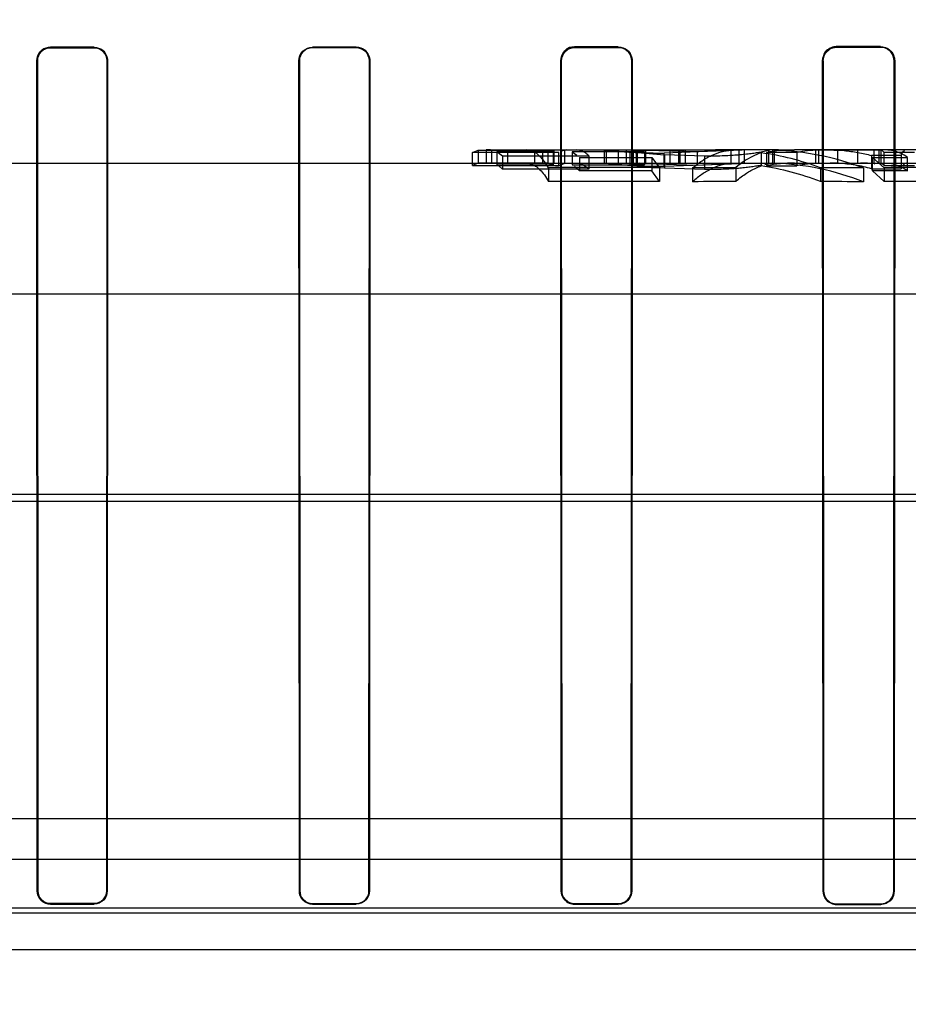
# Model space of a CAD drawing. Header units: millimetres. Extents: x 0 to 297, y 0 to 210.
# Tile 224 of 256: x 58.541 to 58.683, y 159.988 to 160.145. Entities that reach past the tile are written whole.
import ezdxf

# ---------------------------------------------------------------- set-up
doc = ezdxf.new("R2010")
doc.units = ezdxf.units.MM
doc.header["$LTSCALE"] = 16.335
doc.layers.get('0').update_dxf_attribs({"linetype": 'CONTINUOUS'})
for name, color, linetype in [('AXES_REF', 7, 'CONTINUOUS'), ('INTFCLR_1', 7, 'CONTINUOUS'), ('INTFCLR_144815', 7, 'CONTINUOUS'), ('INTFCLR_72935', 7, 'CONTINUOUS')]:
    doc.layers.add(name, color=color, linetype=linetype)

msp = doc.modelspace()

# ---------------------------------------------------------------- linework, layer by layer
at = {"color": 7, "linetype": 'Continuous'}
for radius in [6.787079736, 6.7865, 6.743039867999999]:
    msp.add_circle((57.4637311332, 154.7114782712), radius, dxfattribs=at)
msp.add_arc((57.4637311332, 154.7114782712), 6.72, 278.2771290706, 261.7228709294, dxfattribs=at)
at = {"layer": 'AXES_REF', "color": 9, "linetype": 'Continuous'}
msp.add_circle((57.4637311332, 154.7114782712), 6.191158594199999, dxfattribs=at)
at = {"layer": 'INTFCLR_1', "color": 6, "linetype": 'Continuous'}
for p, q in [((58.5524268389, 160.1410383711), (58.54542683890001, 160.1410370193)), ((58.54542683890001, 160.1409595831), (58.5524268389, 160.1409608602)), ((58.59442683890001, 160.1410560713), (58.5874268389, 160.1410519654)), ((58.5874268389, 160.1409736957), (58.59442683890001, 160.1409775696)), ((58.6364268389, 160.1410908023), (58.6294268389, 160.1410837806)), ((58.6294268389, 160.1410036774), (58.6364268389, 160.1410102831)), ((58.6784268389, 160.1411440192), (58.6714268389, 160.1411337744)), ((58.6714268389, 160.1410506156), (58.6784268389, 160.1410602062)), ((58.54333042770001, 160.0058643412), (58.5432570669, 160.1388643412)), ((58.54340377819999, 160.0058643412), (58.5433342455, 160.1388643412)), ((58.5545214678, 160.1388643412), (58.5544518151, 160.0058643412)), ((58.5545987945, 160.1388643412), (58.5545252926, 160.0058643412)), ((58.585317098, 160.0058643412), (58.5852430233, 160.1388643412)), ((58.5853910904, 160.0058643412), (58.5853209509, 160.1388643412)), ((58.596538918, 160.1388643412), (58.5964684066, 160.0058643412)), ((58.5966173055, 160.1388643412), (58.5965427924, 160.0058643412)), ((58.6272879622, 160.0058643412), (58.6272122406, 160.1388643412)), ((58.6273634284, 160.0058643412), (58.6272918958, 160.1388643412)), ((58.6385723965, 160.1388643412), (58.6385002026, 160.0058643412)), ((58.638652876, 160.1388643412), (58.6385763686, 160.0058643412)), ((58.66924199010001, 160.0058643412), (58.66916349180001, 160.1388643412)), ((58.6693199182, 160.0058643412), (58.6692460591, 160.1388643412)), ((58.6806231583, 160.1388643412), (58.680548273, 160.0058643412)), ((58.6807070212, 160.1388643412), (58.6806272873, 160.0058643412)), ((58.5524268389, 160.0038396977), (58.54542683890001, 160.0038409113)), ((58.54542683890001, 160.0037675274), (58.5524268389, 160.0037662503)), ((58.59442683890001, 160.0038238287), (58.5874268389, 160.0038275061)), ((58.5874268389, 160.0037534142), (58.59442683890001, 160.0037495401)), ((58.6364268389, 160.0037928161), (58.6294268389, 160.0037990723)), ((58.6294268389, 160.003723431), (58.6364268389, 160.003716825)), ((58.6784268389, 160.0037456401), (58.6714268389, 160.0037546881)), ((58.6714268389, 160.0036764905), (58.6784268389, 160.0036668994))]:
    msp.add_line(p, q, dxfattribs=at)
at = {"layer": 'INTFCLR_1', "color": 9, "linetype": 'Continuous'}
for p, q in [((58.54542683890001, 160.1410370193), (58.54542683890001, 160.1409595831)), ((58.5524268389, 160.1409608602), (58.5524268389, 160.1410383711)), ((58.5874268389, 160.1410519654), (58.5874268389, 160.1409736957)), ((58.59442683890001, 160.1409775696), (58.59442683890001, 160.1410560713)), ((58.6294268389, 160.1410837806), (58.6294268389, 160.1410036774)), ((58.6364268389, 160.1410102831), (58.6364268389, 160.1410908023)), ((58.6714268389, 160.1411337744), (58.6714268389, 160.1410506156)), ((58.6784268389, 160.1410602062), (58.6784268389, 160.1411440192)), ((58.5433342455, 160.1388643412), (58.5432570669, 160.1388643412)), ((58.5545987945, 160.1388643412), (58.5545214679, 160.1388643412)), ((58.5853209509, 160.1388643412), (58.5852430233, 160.1388643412)), ((58.5966173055, 160.1388643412), (58.596538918, 160.1388643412)), ((58.6272918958, 160.1388643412), (58.6272122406, 160.1388643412)), ((58.638652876, 160.1388643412), (58.6385723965, 160.1388643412)), ((58.6692460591, 160.1388643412), (58.66916349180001, 160.1388643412)), ((58.6807070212, 160.1388643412), (58.6806231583, 160.1388643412)), ((58.54333042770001, 160.0058643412), (58.54340377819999, 160.0058643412)), ((58.5544518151, 160.0058643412), (58.5545252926, 160.0058643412)), ((58.585317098, 160.0058643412), (58.5853910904, 160.0058643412)), ((58.5964684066, 160.0058643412), (58.5965427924, 160.0058643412)), ((58.6272879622, 160.0058643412), (58.6273634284, 160.0058643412)), ((58.6385002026, 160.0058643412), (58.6385763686, 160.0058643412)), ((58.66924199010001, 160.0058643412), (58.6693199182, 160.0058643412)), ((58.680548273, 160.0058643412), (58.6806272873, 160.0058643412)), ((58.54542683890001, 160.0038409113), (58.54542683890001, 160.0037675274)), ((58.5524268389, 160.0037662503), (58.5524268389, 160.0038396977)), ((58.5874268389, 160.0038275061), (58.5874268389, 160.0037534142)), ((58.59442683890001, 160.0037495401), (58.59442683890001, 160.0038238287)), ((58.6294268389, 160.0037990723), (58.6294268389, 160.003723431)), ((58.6364268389, 160.003716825), (58.6364268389, 160.0037928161)), ((58.6714268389, 160.0037546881), (58.6714268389, 160.0036764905)), ((58.6784268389, 160.0036668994), (58.6784268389, 160.0037456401))]:
    msp.add_line(p, q, dxfattribs=at)
at = {"layer": 'INTFCLR_1', "color": 7, "linetype": 'Continuous'}
for points in [[(58.6714268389, 160.1411337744), (58.6713285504, 160.1411315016), (58.6712301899, 160.1411249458), (58.6711319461, 160.141114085), (58.6710341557, 160.141098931), (58.6709368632, 160.1410794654), (58.6708398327, 160.1410555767), (58.6707431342, 160.1410271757), (58.6706471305, 160.1409942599), (58.6705520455, 160.1409568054)], [(58.6705847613, 160.1408805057), (58.6706746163, 160.1409158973), (58.6707659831, 160.1409472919), (58.670858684, 160.1409746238), (58.6709527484, 160.1409978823), (58.6710477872, 160.1410169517), (58.6711429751, 160.1410317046), (58.6712378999, 160.1410421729), (58.6713325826, 160.1410484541), (58.6714268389, 160.1410506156)], [(58.6273811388, 160.1397157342), (58.627345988, 160.1396253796), (58.62731476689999, 160.1395334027), (58.627287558, 160.1394399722), (58.6272643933, 160.1393450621), (58.6272454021, 160.1392490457), (58.6272307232, 160.1391527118), (58.6272203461, 160.1390564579), (58.6272142, 160.1389602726), (58.6272122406, 160.1388643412)], [(58.6272918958, 160.1388643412), (58.6272938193, 160.1389574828), (58.6272997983, 160.1390504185), (58.6273098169, 160.1391429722), (58.6273238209, 160.139234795), (58.6273417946, 160.1393258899), (58.6273638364, 160.1394165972), (58.6273900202, 160.1395068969), (58.62742032, 160.1395964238), (58.6274547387, 160.1396849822)]]:
    msp.add_lwpolyline(points, dxfattribs=at)
at = {"layer": 'INTFCLR_1', "color": 6, "linetype": 'Continuous'}
for points, knots in [([(58.54542683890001, 160.1410370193), (58.5449427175, 160.1410369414), (58.5438016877, 160.1406521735), (58.5432563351, 160.1394867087), (58.5432570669, 160.1388643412)], [0, 0, 0, 0, 0.4375292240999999, 1, 1, 1, 1]), ([(58.5433342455, 160.1388643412), (58.5433336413, 160.1394080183), (58.5437906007, 160.1405232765), (58.5449020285, 160.1409595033), (58.54542683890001, 160.1409595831)], [0, 0, 0, 0, 0.5088288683, 1, 1, 1, 1]), ([(58.5524268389, 160.1410383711), (58.5529143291, 160.141038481), (58.55405710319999, 160.1406505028), (58.5545995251, 160.1394844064), (58.5545987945, 160.1388643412)], [0, 0, 0, 0, 0.4401495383, 1, 1, 1, 1]), ([(58.5524268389, 160.1409608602), (58.5529016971, 160.1409609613), (58.5540046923, 160.1405816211), (58.5545221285, 160.1394577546), (58.5545214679, 160.1388643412)], [0, 0, 0, 0, 0.4445105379, 1, 1, 1, 1]), ([(58.5852430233, 160.1388643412), (58.585242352, 160.1394294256), (58.58571627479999, 160.1405931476), (58.5868766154, 160.1410516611), (58.5874268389, 160.1410519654)], [0, 0, 0, 0, 0.5066623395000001, 1, 1, 1, 1]), ([(58.5853209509, 160.1388643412), (58.5853203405, 160.1394085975), (58.5857766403, 160.1405305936), (58.5868956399, 160.1409734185), (58.5874268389, 160.1409736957)], [0, 0, 0, 0, 0.5060707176, 1, 1, 1, 1]), ([(58.59442683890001, 160.1410560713), (58.59492246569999, 160.1410563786), (58.5960758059, 160.1406610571), (58.5966180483, 160.1394857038), (58.5966173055, 160.1388643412)], [0, 0, 0, 0, 0.4437165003, 1, 1, 1, 1]), ([(58.59442683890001, 160.1409775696), (58.5949051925, 160.1409778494), (58.5960173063, 160.1405961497), (58.5965395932, 160.1394629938), (58.596538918, 160.1388643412)], [0, 0, 0, 0, 0.4441510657, 1, 1, 1, 1]), ([(58.6364268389, 160.1410908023), (58.6369370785, 160.1410913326), (58.63811050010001, 160.140682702), (58.6386536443, 160.1394893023), (58.638652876, 160.1388643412)], [0, 0, 0, 0, 0.4494707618, 1, 1, 1, 1]), ([(58.6364268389, 160.1410102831), (58.63691843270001, 160.1410107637), (58.6380493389, 160.1406170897), (58.63857309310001, 160.1394668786), (58.6385723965, 160.1388643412)], [0, 0, 0, 0, 0.449300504, 1, 1, 1, 1]), ([(58.6784268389, 160.1411440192), (58.6789593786, 160.1411448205), (58.6801633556, 160.1407156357), (58.6807078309, 160.1394947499), (58.6807070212, 160.1388643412)], [0, 0, 0, 0, 0.4579220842, 1, 1, 1, 1]), ([(58.6784268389, 160.1410602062), (58.6789385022, 160.1410609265), (58.6800978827, 160.1406489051), (58.6806238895, 160.1394728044), (58.6806231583, 160.1388643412)], [0, 0, 0, 0, 0.4567907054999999, 1, 1, 1, 1]), ([(58.5544518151, 160.0058643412), (58.5544518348, 160.0053470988), (58.5540190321, 160.0042706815), (58.5529427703, 160.0038395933), (58.5524268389, 160.0038396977)], [0, 0, 0, 0, 0.5006344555, 1, 1, 1, 1]), ([(58.5545252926, 160.0058643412), (58.5545253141, 160.0053283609), (58.5540768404, 160.0042128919), (58.5529615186, 160.0037661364), (58.5524268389, 160.0037662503)], [0, 0, 0, 0, 0.500607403, 1, 1, 1, 1]), ([(58.585317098, 160.0058643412), (58.5853170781, 160.0053721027), (58.5857143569, 160.0042589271), (58.5868430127, 160.0037537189), (58.5874268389, 160.0037534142)], [0, 0, 0, 0, 0.457443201, 1, 1, 1, 1]), ([(58.5874268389, 160.0038275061), (58.586904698, 160.0038277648), (58.5858221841, 160.0042656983), (58.5853910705, 160.0053475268), (58.5853910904, 160.0058643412)], [0, 0, 0, 0, 0.502563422, 1, 1, 1, 1]), ([(58.5965427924, 160.0058643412), (58.5965428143, 160.0053261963), (58.5960931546, 160.0042019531), (58.5949681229, 160.0037492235), (58.59442683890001, 160.0037495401)], [0, 0, 0, 0, 0.4985459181, 1, 1, 1, 1]), ([(58.5964684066, 160.0058643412), (58.5964684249, 160.0053913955), (58.5960874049, 160.0043152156), (58.5949946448, 160.0038235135), (58.59442683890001, 160.0038238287)], [0, 0, 0, 0, 0.4544270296, 1, 1, 1, 1]), ([(58.6272879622, 160.0058643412), (58.627287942, 160.0053737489), (58.627681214, 160.0042467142), (58.6288266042, 160.0037239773), (58.6294268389, 160.003723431)], [0, 0, 0, 0, 0.4497433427, 1, 1, 1, 1]), ([(58.6294268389, 160.0037990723), (58.6288939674, 160.0037995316), (58.6277961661, 160.0042479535), (58.6273634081, 160.0053439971), (58.6273634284, 160.0058643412)], [0, 0, 0, 0, 0.5059473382, 1, 1, 1, 1]), ([(58.6385763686, 160.0058643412), (58.6385763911, 160.0053223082), (58.63812487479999, 160.0041811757), (58.6369811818, 160.0037162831), (58.6364268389, 160.003716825)], [0, 0, 0, 0, 0.4943860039, 1, 1, 1, 1]), ([(58.6385002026, 160.0058643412), (58.6385002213, 160.0053908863), (58.6381207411, 160.0042994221), (58.6370099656, 160.0037922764), (58.6364268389, 160.0037928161)], [0, 0, 0, 0, 0.4481005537, 1, 1, 1, 1]), ([(58.66924199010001, 160.0058643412), (58.669241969, 160.0053715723), (58.6696343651, 160.0042218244), (58.6708054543, 160.0036773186), (58.6714268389, 160.0036764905)], [0, 0, 0, 0, 0.4422807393, 1, 1, 1, 1]), ([(58.6714268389, 160.0037546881), (58.6708768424, 160.0037553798), (58.6697549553, 160.0042205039), (58.669319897, 160.005338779), (58.6693199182, 160.0058643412)], [0, 0, 0, 0, 0.511359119, 1, 1, 1, 1]), ([(58.6806272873, 160.0058643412), (58.6806273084, 160.0053761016), (58.6802400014, 160.0042207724), (58.6790591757, 160.0036660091), (58.6784268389, 160.0036668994)], [0, 0, 0, 0, 0.4357037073, 1, 1, 1, 1]), ([(58.680548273, 160.0058643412), (58.6805482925, 160.005386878), (58.6801675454, 160.0042716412), (58.67903002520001, 160.0037448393), (58.6784268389, 160.0037456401)], [0, 0, 0, 0, 0.4418296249, 1, 1, 1, 1])]:
    msp.add_open_spline(points, degree=3, knots=knots, dxfattribs=at)
at = {"layer": 'INTFCLR_1', "color": 7, "linetype": 'Continuous'}
for points, knots in [([(58.6272122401, 160.1388643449), (58.6272115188, 160.1394317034), (58.62768526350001, 160.1406104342), (58.62886294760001, 160.141084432), (58.6294268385, 160.1410837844)], [0, 0, 0, 0, 0.5015327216, 1, 1, 1, 1]), ([(58.6272918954, 160.1388643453), (58.6272912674, 160.139411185), (58.627747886, 160.1405474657), (58.6288831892, 160.1410042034), (58.6294268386, 160.1410036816)], [0, 0, 0, 0, 0.5014628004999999, 1, 1, 1, 1]), ([(58.6691634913, 160.1388643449), (58.6691626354, 160.1394356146), (58.66963669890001, 160.1406390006), (58.6708417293, 160.1411342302), (58.6714268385, 160.1411337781)], [0, 0, 0, 0, 0.494016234, 1, 1, 1, 1]), ([(58.6692460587, 160.1388643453), (58.6692453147, 160.139415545), (58.6697030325, 160.1405751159), (58.6708639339, 160.1410509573), (58.6714268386, 160.1410506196)], [0, 0, 0, 0, 0.4947471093, 1, 1, 1, 1]), ([(58.54542683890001, 160.0037675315), (58.5448908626, 160.0037678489), (58.5437762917, 160.0042162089), (58.5433305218, 160.0053305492), (58.5433304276, 160.0058643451)], [0, 0, 0, 0, 0.5010190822, 1, 1, 1, 1]), ([(58.5454268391, 160.0038409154), (58.5449096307, 160.003841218), (58.5438340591, 160.004273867), (58.5434038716, 160.0053492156), (58.54340377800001, 160.0058643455)], [0, 0, 0, 0, 0.501006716, 1, 1, 1, 1])]:
    msp.add_open_spline(points, degree=3, knots=knots, dxfattribs=at)
for points in [[(58.6274547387, 160.1396849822), (58.62766766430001, 160.1401987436), (58.6280884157, 160.1408540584), (58.6286445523, 160.1408545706)], [(58.6294268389, 160.1410837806), (58.628895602, 160.1410832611), (58.62814358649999, 160.1410002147), (58.6279402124, 160.1405094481)], [(58.6705520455, 160.1409568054), (58.6700212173, 160.1407337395), (58.669333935, 160.1403071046), (58.6693346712, 160.1397313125)], [(58.6692460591, 160.1388643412), (58.6692454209, 160.1393974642), (58.6693384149, 160.1401469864), (58.6698299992, 160.1403533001)], [(58.54333042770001, 160.0058643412), (58.5433304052, 160.0053295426), (58.54356613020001, 160.004760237), (58.5439442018, 160.0043819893)], [(58.54399604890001, 160.0044338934), (58.54363122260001, 160.004798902), (58.5434037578, 160.00534827), (58.54340377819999, 160.0058643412)], [(58.5439442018, 160.0043819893), (58.5443223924, 160.0040036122), (58.54489186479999, 160.0037676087), (58.54542683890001, 160.0037675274)], [(58.54542683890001, 160.0038409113), (58.5449710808, 160.0038409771), (58.5444622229, 160.0039807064), (58.5441400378, 160.0043030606)]]:
    msp.add_open_spline(points, degree=3, dxfattribs=at)
at = {"layer": 'INTFCLR_144815', "color": 6, "linetype": 'Continuous'}
for p, q in [((58.6130838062, 160.1241869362), (58.6139771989, 160.1245466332)), ((58.6130838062, 160.122065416), (58.6130838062, 160.1241804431)), ((58.62690022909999, 160.1241804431), (58.6130838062, 160.1241804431)), ((58.6139771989, 160.1245456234), (58.6139771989, 160.1224443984)), ((58.6139771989, 160.1245456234), (58.62300981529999, 160.1245456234)), ((58.6152393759, 160.1245782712), (58.6152393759, 160.1224782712)), ((58.6159505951, 160.1245782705), (58.6152393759, 160.1245782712)), ((58.6159505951, 160.1245782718), (58.6161119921, 160.1245717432)), ((58.6161119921, 160.1245721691), (58.6161119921, 160.1224719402)), ((58.6161119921, 160.1245721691), (58.6251446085, 160.1245721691)), ((58.6260120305, 160.1243191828), (58.6169794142, 160.1243191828)), ((58.6169794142, 160.1243146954), (58.6169794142, 160.1222047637)), ((58.6169794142, 160.1243146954), (58.6178676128, 160.1236531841)), ((58.6178676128, 160.1236627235), (58.6178676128, 160.1215278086)), ((58.6178676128, 160.1236627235), (58.6316840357, 160.1236627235)), ((58.6187057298, 160.1224782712), (58.6187057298, 160.1245782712)), ((58.62300981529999, 160.1245446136), (58.6233780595, 160.1245782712)), ((58.62300981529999, 160.1245446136), (58.62300981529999, 160.1224433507)), ((58.6242719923, 160.1245782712), (58.6242719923, 160.1224782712)), ((58.6251446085, 160.1245725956), (58.6251446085, 160.1224723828)), ((58.6251446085, 160.1245725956), (58.6260120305, 160.1243202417)), ((58.6260120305, 160.1243191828), (58.6260120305, 160.1222094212)), ((58.6260851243, 160.1245782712), (58.6260851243, 160.1224782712)), ((58.62690022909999, 160.1220693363), (58.62690022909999, 160.1241842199)), ((58.6281548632, 160.1245782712), (58.6273174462, 160.1244030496)), ((58.6278080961, 160.1245782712), (58.6278080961, 160.1224782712)), ((58.6290101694, 160.1242997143), (58.6290101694, 160.1221892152)), ((58.6290101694, 160.1242997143), (58.6298003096, 160.1237638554)), ((58.6406235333, 160.1242979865), (58.6290101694, 160.1242979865)), ((58.6301922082, 160.1233878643), (58.6301922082, 160.1212422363)), ((58.6301922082, 160.1233878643), (58.641805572, 160.1233878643)), ((58.6316840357, 160.1236571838), (58.6316840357, 160.1215220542)), ((58.63423489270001, 160.1224782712), (58.63423489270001, 160.1245782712)), ((58.6345257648, 160.1224782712), (58.6345257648, 160.1245782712)), ((58.6364697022, 160.1224782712), (58.6364697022, 160.1245782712)), ((58.63769848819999, 160.1245782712), (58.63769848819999, 160.1224782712)), ((58.6382655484, 160.1242596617), (58.6438077, 160.1237801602)), ((58.6382655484, 160.1242596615), (58.6382655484, 160.122147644)), ((58.63880054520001, 160.1245782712), (58.63880054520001, 160.1224782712)), ((58.6393266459, 160.1245782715), (58.6446699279, 160.1245065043)), ((58.6393283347, 160.1224782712), (58.6393283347, 160.1245782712)), ((58.63942146, 160.1245782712), (58.63942146, 160.1224782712)), ((58.63947932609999, 160.1245782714), (58.6519770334, 160.1245782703)), ((58.63947932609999, 160.1245782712), (58.6402428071, 160.1244502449)), ((58.6406235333, 160.1242979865), (58.6406235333, 160.1221874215)), ((58.6408210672, 160.1224184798), (58.6408210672, 160.1245206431)), ((58.6490693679, 160.1242678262), (58.6408210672, 160.1245206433)), ((58.641805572, 160.1233721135), (58.641805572, 160.1212258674)), ((58.641805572, 160.1233721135), (58.6430276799, 160.1217320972)), ((58.65768213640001, 160.1245782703), (58.64376095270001, 160.1240817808)), ((58.6438077, 160.1237801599), (58.6438077, 160.1216497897)), ((58.6502172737, 160.1235663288), (58.6438077, 160.1237801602)), ((58.6519770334, 160.1245782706), (58.6446699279, 160.1245065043)), ((58.6446699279, 160.1245065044), (58.6446699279, 160.1224038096)), ((58.64606195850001, 160.1245782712), (58.64606195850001, 160.1224782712)), ((58.6462736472, 160.1245782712), (58.6462736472, 160.1224782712)), ((58.6471371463, 160.1245782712), (58.6471371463, 160.1224782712)), ((58.6559802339, 160.1245782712), (58.6490693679, 160.1242678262)), ((58.6490693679, 160.1242678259), (58.6490693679, 160.1221561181)), ((58.6545145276, 160.1245511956), (58.6534648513, 160.1245752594)), ((58.6545145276, 160.1224501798), (58.6545145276, 160.1245511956)), ((58.6557334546, 160.1245782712), (58.6557334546, 160.1224782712)), ((58.656584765, 160.1245782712), (58.656584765, 160.1224782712)), ((58.6593278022, 160.124225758), (58.65931614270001, 160.1220115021)), ((58.6609102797, 160.1245782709), (58.6593278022, 160.1242257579)), ((58.6601737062, 160.1241840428), (58.6601737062, 160.1220691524)), ((58.6650406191, 160.1241784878), (58.6601737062, 160.1241784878)), ((58.66053803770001, 160.1224782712), (58.66053803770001, 160.1245782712)), ((58.6611058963, 160.1245782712), (58.6611058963, 160.1224782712)), ((58.662106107, 160.1245782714), (58.66141977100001, 160.1245510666)), ((58.66141977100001, 160.1245510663), (58.66141977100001, 160.1224500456)), ((58.662106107, 160.1245782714), (58.66464351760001, 160.1245782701)), ((58.6650406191, 160.1241784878), (58.6650406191, 160.122063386)), ((58.66801113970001, 160.1245782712), (58.66801113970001, 160.1224782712)), ((58.67851422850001, 160.1245566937), (58.66848433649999, 160.1245566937)), ((58.66848433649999, 160.1245566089), (58.66848433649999, 160.1224557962)), ((58.67160601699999, 160.1224782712), (58.67160601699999, 160.1245782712)), ((58.6747309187, 160.1245782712), (58.6747309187, 160.1224782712)), ((58.677018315, 160.1236958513), (58.677018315, 160.1215622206)), ((58.6817657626, 160.1236958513), (58.677018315, 160.1236958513)), ((58.6771684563, 160.123392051), (58.68277813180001, 160.123392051)), ((58.6771684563, 160.1212382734), (58.6771684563, 160.1233840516)), ((58.6790316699, 160.121738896), (58.6771684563, 160.1233840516)), ((58.67767866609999, 160.1245782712), (58.6774026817, 160.1244861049)), ((58.6774026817, 160.1223826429), (58.6774026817, 160.1244861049)), ((58.6781454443, 160.1245782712), (58.6781454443, 160.1224782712)), ((58.67851422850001, 160.1245566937), (58.67851422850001, 160.1224558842)), ((58.679002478, 160.1220654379), (58.679002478, 160.1241804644)), ((58.6838641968, 160.1241804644), (58.679002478, 160.1241804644)), ((58.6808347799, 160.1245782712), (58.6808347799, 160.1224782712)), ((58.6817657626, 160.1236953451), (58.6817657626, 160.1215616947)), ((58.68277813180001, 160.1212465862), (58.68277813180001, 160.123392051)), ((58.6139771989, 160.1224454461), (58.6130838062, 160.1220721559)), ((58.6130838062, 160.122065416), (58.62690022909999, 160.122065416)), ((58.62300981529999, 160.1224443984), (58.6139771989, 160.1224443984)), ((58.6161119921, 160.1224714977), (58.6159505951, 160.1224782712)), ((58.6251446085, 160.1224719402), (58.6161119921, 160.1224719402)), ((58.6169794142, 160.1222094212), (58.6260120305, 160.1222094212)), ((58.6178676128, 160.1215178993), (58.6172767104, 160.1220220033)), ((58.6233780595, 160.1224782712), (58.62300981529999, 160.1224433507)), ((58.6260120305, 160.12221052), (58.6251446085, 160.1224723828)), ((58.62526370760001, 160.121742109), (58.62526370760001, 160.1195299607)), ((58.62690022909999, 160.1220693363), (58.6277355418, 160.122432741)), ((58.6290101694, 160.1221874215), (58.6406235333, 160.1221874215)), ((58.6301922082, 160.1212459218), (58.62940648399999, 160.121947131)), ((58.64380769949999, 160.1216497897), (58.6382655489, 160.122147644)), ((58.6446699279, 160.1224038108), (58.6393266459, 160.12247827)), ((58.6406235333, 160.1221794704), (58.6398614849, 160.1224450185)), ((58.6408210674, 160.1224184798), (58.6490693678, 160.1221561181)), ((58.6430276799, 160.1217320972), (58.6430276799, 160.1195195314)), ((58.64376095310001, 160.1219629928), (58.65768213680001, 160.1224782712)), ((58.6446699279, 160.1224038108), (58.6519770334, 160.1224782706)), ((58.6483372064, 160.1217021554), (58.6483372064, 160.1194883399)), ((58.6490693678, 160.1221561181), (58.6559802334, 160.1224782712)), ((58.6529395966, 160.1224782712), (58.6539904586, 160.1224657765)), ((58.65524244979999, 160.1217446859), (58.65524244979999, 160.1195326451)), ((58.6609721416, 160.122457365), (58.6598892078, 160.1222167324)), ((58.6601737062, 160.122063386), (58.6650406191, 160.122063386)), ((58.66141977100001, 160.1224500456), (58.6621061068, 160.1224782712)), ((58.66848433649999, 160.1224558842), (58.67851422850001, 160.1224558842)), ((58.6688058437, 160.1217411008), (58.6688058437, 160.1195289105)), ((58.6757110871, 160.1216915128), (58.6757110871, 160.1194772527)), ((58.6774026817, 160.1223826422), (58.67767866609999, 160.1224782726)), ((58.679002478, 160.1220654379), (58.6838641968, 160.1220654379)), ((58.6790316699, 160.121738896), (58.6790316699, 160.1195266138)), ((58.6316840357, 160.1215278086), (58.6178676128, 160.1215278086)), ((58.641805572, 160.1212422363), (58.6301922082, 160.1212422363)), ((58.6430276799, 160.1195195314), (58.641805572, 160.1212258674)), ((58.6502172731, 160.1214276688), (58.64380769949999, 160.1216497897)), ((58.677018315, 160.1215622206), (58.6817657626, 160.1215622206)), ((58.68277813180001, 160.1212465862), (58.6771684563, 160.1212465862)), ((58.6771684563, 160.1212382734), (58.6790316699, 160.1195266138)), ((58.1327500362, 160.0174782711), (58.87196053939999, 160.0174782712))]:
    msp.add_line(p, q, dxfattribs=at)
at = {"layer": 'INTFCLR_144815', "color": 9, "linetype": 'Continuous'}
for p, q in [((58.6159505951, 160.1245782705), (58.63947932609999, 160.1245782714)), ((58.64376095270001, 160.1219629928), (58.64376095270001, 160.1240817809)), ((58.6502172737, 160.1235663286), (58.6502172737, 160.1214276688)), ((58.662106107, 160.1245782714), (58.6519770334, 160.1245782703)), ((58.68539690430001, 160.124578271), (58.66464351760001, 160.1245782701)), ((58.2851044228, 160.1224782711), (58.945367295, 160.1224782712)), ((58.9039686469, 160.1014782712), (58.0774740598, 160.1014782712)), ((58.0001334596, 160.0694090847), (58.9906654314, 160.0694090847)), ((58.0465931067, 160.0683100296), (58.92978699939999, 160.0683100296)), ((58.2059905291, 160.0109668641), (58.8498631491, 160.0109668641)), ((58.7293353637, 160.0022861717), (58.3265183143, 160.0022861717)), ((58.332774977, 160.0031775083), (58.7230788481, 160.0031806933)), ((57.9449072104, 159.9964782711), (59.07753385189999, 159.9964782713))]:
    msp.add_line(p, q, dxfattribs=at)
at = {"layer": 'INTFCLR_144815', "color": 6, "linetype": 'Continuous'}
for points in [[(58.679002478, 160.1241743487), (58.6789482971, 160.1242404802), (58.6788941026, 160.124300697), (58.67883989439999, 160.1243549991), (58.6787856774, 160.1244033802), (58.6787314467, 160.1244458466), (58.6786771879, 160.1244824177), (58.6786228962, 160.1245130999), (58.6785685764, 160.1245378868), (58.67851422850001, 160.1245567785)], [(58.67851422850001, 160.1224559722), (58.6785686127, 160.1224363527), (58.67862295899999, 160.1224106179), (58.6786772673, 160.1223787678), (58.6787315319, 160.1223408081), (58.67878575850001, 160.122296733), (58.6788399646, 160.1222465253), (58.6788941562, 160.1221901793), (58.6789483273, 160.1221277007), (58.679002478, 160.1220590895)]]:
    msp.add_lwpolyline(points, dxfattribs=at)
for centre, radius, start, end in [((58.6427046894, 160.0934334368), 0.0311442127, 93.467401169, 98.1945631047), ((58.6528995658, 160.0785709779), 0.0460071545, 69.77339260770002, 81.982878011), ((58.664649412, 160.0989803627), 0.0255978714, 90.01319347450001, 100.0696930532), ((58.6598598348, 160.0796178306), 0.0449603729, 69.3561084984, 88.0116749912), ((58.6695473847, 160.0993722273), 0.0252068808, 92.4170551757, 100.2993594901), ((58.6752512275, 160.0994219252), 0.0251563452, 85.0938819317, 90.0000070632), ((58.63325495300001, 158.5406371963), 1.5811251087, 89.6458600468, 90.28958276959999), ((58.64270742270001, 160.0924269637), 0.0300507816, 93.5989519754, 98.50016760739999), ((58.6611389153, 158.6037193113), 1.5180368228, 90.2225528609, 90.4831849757), ((58.6528860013, 160.078056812), 0.0444225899, 68.9997648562, 81.6772240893), ((58.66465906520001, 160.0976927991), 0.0247856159, 90.03594084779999, 100.4260586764), ((58.6598533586, 160.0790923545), 0.04338622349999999, 68.5618106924, 87.93093685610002), ((58.6695387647, 160.0982490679), 0.0242296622, 92.49418744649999, 100.6987756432), ((58.6613837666, 158.6072952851), 1.5144640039, 89.45795526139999, 89.7192040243), ((58.6752509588, 160.098222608), 0.0242556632, 84.9105942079, 89.999372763), ((58.6873611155, 158.623280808), 1.4984812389, 89.65024009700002, 90.3184854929), ((58.6332553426, 158.6023870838), 1.5171639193, 89.63094458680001, 90.3018059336), ((58.6611618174, 158.6587337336), 1.4608109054, 90.2321694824, 90.50301207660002), ((58.6614166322, 158.6701530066), 1.4493947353, 89.43491914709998, 89.70789705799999), ((58.6873612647, 158.6816922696), 1.4378584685, 89.6354993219, 90.3319195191)]:
    msp.add_arc(centre, radius, start, end, dxfattribs=at)
for points, knots in [([(58.62526370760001, 160.121742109), (58.62504693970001, 160.1220980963), (58.6246200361, 160.1227344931), (58.6239182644, 160.1235419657), (58.6232085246, 160.1241271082), (58.6224758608, 160.1244928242), (58.6219648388, 160.1245782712), (58.6217210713, 160.1245782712)], [0, 0, 0, 0, 0.2646885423, 0.4855285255, 0.6772668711, 0.8451925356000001, 1, 1, 1, 1]), ([(58.6316840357, 160.1236571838), (58.6314892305, 160.1238462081), (58.630939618, 160.1243096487), (58.6302181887, 160.1245782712), (58.62977022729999, 160.1245782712)], [0, 0, 0, 0, 0.3773130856, 1, 1, 1, 1]), ([(58.6341195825, 160.124578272), (58.6343797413, 160.1245782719), (58.6350555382, 160.124513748), (58.6359999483, 160.1244217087), (58.63699426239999, 160.1243332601), (58.6379109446, 160.1242623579), (58.6388991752, 160.124200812), (58.639963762, 160.1241498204), (58.6411048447, 160.1241125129), (58.6423844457, 160.1240864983), (58.6432799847, 160.124082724), (58.64376095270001, 160.1240817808)], [0, 0, 0, 0, 0.0808065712, 0.2104255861, 0.2949528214, 0.3908138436, 0.4960050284, 0.6024811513, 0.7218478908, 0.8506087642, 1, 1, 1, 1]), ([(58.6483372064, 160.1217021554), (58.6488117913, 160.1221135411), (58.6497774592, 160.1228576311), (58.6513197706, 160.1237324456), (58.6528987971, 160.1243172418), (58.6539784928, 160.1245083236), (58.6545145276, 160.1245511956)], [0, 0, 0, 0, 0.2725716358, 0.5273624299, 0.7666263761, 1, 1, 1, 1]), ([(58.6593278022, 160.1242257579), (58.65906352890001, 160.1241820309), (58.6585240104, 160.1240920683), (58.6576542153, 160.1239702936), (58.65668446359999, 160.1238575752), (58.65564021, 160.1237611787), (58.6545312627, 160.1236812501), (58.6533173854, 160.1236196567), (58.6521798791, 160.1235864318), (58.6511214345, 160.1235690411), (58.65053232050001, 160.1235671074), (58.6502172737, 160.1235663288)], [0, 0, 0, 0, 0.0878681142, 0.1794121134, 0.2880687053, 0.408088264, 0.5233847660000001, 0.6527576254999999, 0.8067562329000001, 0.8966549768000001, 1, 1, 1, 1]), ([(58.65931614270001, 160.1241285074), (58.658842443, 160.1239733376), (58.6578915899, 160.1235772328), (58.6565260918, 160.122769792), (58.6556653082, 160.1221066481), (58.65524244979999, 160.1217446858)], [0, 0, 0, 0, 0.3150314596, 0.6482155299, 1, 1, 1, 1]), ([(58.6703828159, 160.1245782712), (58.6711200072, 160.124578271), (58.6726057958, 160.1245130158), (58.6748259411, 160.1242182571), (58.676291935, 160.1238911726), (58.677018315, 160.1236963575)], [0, 0, 0, 0, 0.3295454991, 0.6638117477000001, 1, 1, 1, 1]), ([(58.68277813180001, 160.1233970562), (58.6824136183, 160.1236467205), (58.6816723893, 160.1240757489), (58.680489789, 160.124485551), (58.6796853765, 160.1245782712), (58.6792931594, 160.1245782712)], [0, 0, 0, 0, 0.3552943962, 0.6845921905, 1, 1, 1, 1]), ([(58.6217210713, 160.1224782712), (58.62196634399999, 160.1224782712), (58.62248090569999, 160.1223881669), (58.6232158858, 160.1220051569), (58.6239295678, 160.1213915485), (58.6246281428, 160.1205513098), (58.625051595, 160.1198928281), (58.62526370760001, 160.1195299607)], [0, 0, 0, 0, 0.1532186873, 0.3195712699, 0.5119813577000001, 0.7374347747, 1, 1, 1, 1]), ([(58.62977022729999, 160.1224782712), (58.6302196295, 160.1224782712), (58.6309458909, 160.1221962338), (58.6314897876, 160.1217178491), (58.6316840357, 160.1215220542)], [0, 0, 0, 0, 0.6196886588, 1, 1, 1, 1]), ([(58.6341195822, 160.1224782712), (58.6343704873, 160.1224782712), (58.6350132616, 160.1224158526), (58.635899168, 160.1223262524), (58.6368261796, 160.1222387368), (58.6376763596, 160.1221686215), (58.6386249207, 160.1221025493), (58.6396869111, 160.1220458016), (58.6408801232, 160.1220003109), (58.6422578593, 160.1219693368), (58.6432325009, 160.1219640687), (58.64376095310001, 160.1219629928)], [0, 0, 0, 0, 0.0779215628, 0.2001269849, 0.2767525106, 0.3670487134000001, 0.4650615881, 0.5720392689, 0.6973201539, 0.8358825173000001, 1, 1, 1, 1]), ([(58.6545145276, 160.1224501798), (58.654246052, 160.1224279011), (58.6537082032, 160.1223564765), (58.6529099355, 160.1221709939), (58.65211917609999, 160.1219080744), (58.65133736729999, 160.121569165), (58.6505656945, 160.1211558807), (58.649805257, 160.1206699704), (58.64905708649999, 160.1201133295), (58.64857566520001, 160.1197036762), (58.6483372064, 160.1194883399)], [0, 0, 0, 0, 0.1158968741, 0.2329809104, 0.3520699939, 0.4739020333, 0.5991191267, 0.7282635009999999, 0.8617756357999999, 1, 1, 1, 1]), ([(58.6593278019, 160.1221124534), (58.6590864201, 160.1220709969), (58.65857559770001, 160.1219819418), (58.6577662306, 160.1218629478), (58.6568650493, 160.1217508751), (58.6559220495, 160.1216552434), (58.6549151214, 160.1215728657), (58.653815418, 160.1215072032), (58.65253228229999, 160.1214552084), (58.6513111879, 160.1214313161), (58.6505163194, 160.1214284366), (58.6502172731, 160.1214276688)], [0, 0, 0, 0, 0.0803155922, 0.1700328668, 0.2682374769, 0.3780956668, 0.4808324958, 0.5995231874, 0.7393378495, 0.9019330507, 1, 1, 1, 1]), ([(58.65524244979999, 160.1195326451), (58.65552986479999, 160.1197889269), (58.6560819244, 160.120247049), (58.6569016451, 160.1208278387), (58.6576779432, 160.1212951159), (58.658468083, 160.1216917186), (58.6590231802, 160.121911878), (58.65931614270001, 160.1220115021)], [0, 0, 0, 0, 0.2407091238, 0.4479075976, 0.6274068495, 0.8065744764, 1, 1, 1, 1]), ([(58.677018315, 160.1215627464), (58.6765842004, 160.1216836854), (58.6757114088, 160.121902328), (58.6743889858, 160.1221590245), (58.6730586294, 160.1223430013), (58.6717223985, 160.122453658), (58.6708292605, 160.1224782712), (58.6703828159, 160.1224782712)], [0, 0, 0, 0, 0.2012328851, 0.4015582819, 0.6012628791, 0.8006431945, 1, 1, 1, 1]), ([(58.6792931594, 160.1224782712), (58.6796862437, 160.1224782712), (58.6804927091, 160.1223814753), (58.681676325, 160.1219548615), (58.6824147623, 160.121510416), (58.68277813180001, 160.1212517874)], [0, 0, 0, 0, 0.3145739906, 0.6430700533, 1, 1, 1, 1])]:
    msp.add_open_spline(points, degree=3, knots=knots, dxfattribs=at)
for points in [[(58.6817657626, 160.1236953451), (58.6819002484, 160.1239847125), (58.6819959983, 160.1244793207), (58.68231509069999, 160.1244793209)], [(58.6825933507, 160.1224782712), (58.6823091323, 160.1224782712), (58.682063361, 160.1221812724), (58.681947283, 160.1219218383)]]:
    msp.add_open_spline(points, degree=3, dxfattribs=at)
at = {"layer": 'INTFCLR_72935', "color": 6, "linetype": 'Continuous'}
for p, q in [((58.54542683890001, 160.1410370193), (58.5524268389, 160.1410383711)), ((58.5524268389, 160.1409608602), (58.54542683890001, 160.1409595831)), ((58.5874268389, 160.1410519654), (58.59442683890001, 160.1410560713)), ((58.59442683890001, 160.1409775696), (58.5874268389, 160.1409736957)), ((58.6294268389, 160.1410837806), (58.6364268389, 160.1410908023)), ((58.6364268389, 160.1410102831), (58.6294268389, 160.1410036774)), ((58.6714268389, 160.1411337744), (58.6784268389, 160.1411440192)), ((58.6784268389, 160.1410602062), (58.6714268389, 160.1410506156)), ((58.54333042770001, 160.0058643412), (58.5432570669, 160.1388643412)), ((58.5433342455, 160.1388643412), (58.54340377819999, 160.0058643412)), ((58.5544518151, 160.0058643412), (58.5545214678, 160.1388643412)), ((58.5545987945, 160.1388643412), (58.5545252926, 160.0058643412)), ((58.585317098, 160.0058643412), (58.5852430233, 160.1388643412)), ((58.5853209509, 160.1388643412), (58.5853910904, 160.0058643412)), ((58.5964684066, 160.0058643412), (58.596538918, 160.1388643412)), ((58.5966173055, 160.1388643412), (58.5965427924, 160.0058643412)), ((58.6272879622, 160.0058643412), (58.6272122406, 160.1388643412)), ((58.6272918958, 160.1388643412), (58.6273634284, 160.0058643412)), ((58.6385002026, 160.0058643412), (58.6385723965, 160.1388643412)), ((58.638652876, 160.1388643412), (58.6385763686, 160.0058643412)), ((58.66924199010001, 160.0058643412), (58.66916349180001, 160.1388643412)), ((58.6692460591, 160.1388643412), (58.6693199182, 160.0058643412)), ((58.680548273, 160.0058643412), (58.6806231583, 160.1388643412)), ((58.6807070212, 160.1388643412), (58.6806272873, 160.0058643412)), ((58.54542683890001, 160.0038409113), (58.5524268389, 160.0038396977)), ((58.5524268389, 160.0037662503), (58.54542683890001, 160.0037675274)), ((58.5874268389, 160.0038275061), (58.59442683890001, 160.0038238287)), ((58.59442683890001, 160.0037495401), (58.5874268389, 160.0037534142)), ((58.6294268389, 160.0037990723), (58.6364268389, 160.0037928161)), ((58.6364268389, 160.003716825), (58.6294268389, 160.003723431)), ((58.6714268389, 160.0037546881), (58.6784268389, 160.0037456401)), ((58.6784268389, 160.0036668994), (58.6714268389, 160.0036764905))]:
    msp.add_line(p, q, dxfattribs=at)
at = {"layer": 'INTFCLR_72935', "color": 9, "linetype": 'Continuous'}
for p, q in [((58.54542683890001, 160.1409595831), (58.54542683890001, 160.1410370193)), ((58.5524268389, 160.1410383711), (58.5524268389, 160.1409608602)), ((58.5874268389, 160.1409736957), (58.5874268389, 160.1410519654)), ((58.59442683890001, 160.1410560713), (58.59442683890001, 160.1409775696)), ((58.6294268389, 160.1410036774), (58.6294268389, 160.1410837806)), ((58.6364268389, 160.1410908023), (58.6364268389, 160.1410102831)), ((58.6714268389, 160.1410506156), (58.6714268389, 160.1411337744)), ((58.6784268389, 160.1411440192), (58.6784268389, 160.1410602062)), ((58.5432570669, 160.1388643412), (58.5433342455, 160.1388643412)), ((58.5545214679, 160.1388643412), (58.5545987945, 160.1388643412)), ((58.5852430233, 160.1388643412), (58.5853209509, 160.1388643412)), ((58.596538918, 160.1388643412), (58.5966173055, 160.1388643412)), ((58.6272122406, 160.1388643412), (58.6272918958, 160.1388643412)), ((58.6385723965, 160.1388643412), (58.638652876, 160.1388643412)), ((58.66916349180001, 160.1388643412), (58.6692460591, 160.1388643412)), ((58.6806231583, 160.1388643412), (58.6807070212, 160.1388643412)), ((58.54340377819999, 160.0058643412), (58.54333042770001, 160.0058643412)), ((58.5545252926, 160.0058643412), (58.5544518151, 160.0058643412)), ((58.5853910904, 160.0058643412), (58.585317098, 160.0058643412)), ((58.5965427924, 160.0058643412), (58.5964684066, 160.0058643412)), ((58.6273634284, 160.0058643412), (58.6272879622, 160.0058643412)), ((58.6385763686, 160.0058643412), (58.6385002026, 160.0058643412)), ((58.6693199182, 160.0058643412), (58.66924199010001, 160.0058643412)), ((58.6806272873, 160.0058643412), (58.680548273, 160.0058643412)), ((58.54542683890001, 160.0037675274), (58.54542683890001, 160.0038409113)), ((58.5524268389, 160.0038396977), (58.5524268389, 160.0037662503)), ((58.5874268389, 160.0037534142), (58.5874268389, 160.0038275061)), ((58.59442683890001, 160.0038238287), (58.59442683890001, 160.0037495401)), ((58.6294268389, 160.003723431), (58.6294268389, 160.0037990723)), ((58.6364268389, 160.0037928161), (58.6364268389, 160.003716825)), ((58.6714268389, 160.0036764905), (58.6714268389, 160.0037546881)), ((58.6784268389, 160.0037456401), (58.6784268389, 160.0036668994))]:
    msp.add_line(p, q, dxfattribs=at)
at = {"layer": 'INTFCLR_72935', "color": 7, "linetype": 'Continuous'}
msp.add_lwpolyline([(58.6274543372, 160.1396840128), (58.627420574, 160.1395971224), (58.6273905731, 160.1395086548), (58.62736441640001, 160.1394187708), (58.6273421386, 160.1393274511), (58.6273238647, 160.1392350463), (58.6273097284, 160.139142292), (58.6272997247, 160.1390495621), (58.6272937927, 160.1389568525), (58.6272918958, 160.1388643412)], dxfattribs=at)
at = {"layer": 'INTFCLR_72935', "color": 6, "linetype": 'Continuous'}
for points, knots in [([(58.5432570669, 160.1388643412), (58.5432564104, 160.1394226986), (58.54372381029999, 160.1405782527), (58.54487723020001, 160.1410369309), (58.54542683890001, 160.1410370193)], [0, 0, 0, 0, 0.5039482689, 1, 1, 1, 1]), ([(58.54542683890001, 160.1409595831), (58.5449020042, 160.1409595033), (58.5437905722, 160.1405232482), (58.5433336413, 160.1394079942), (58.5433342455, 160.1388643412)], [0, 0, 0, 0, 0.4911937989, 1, 1, 1, 1]), ([(58.5524268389, 160.1410383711), (58.552918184, 160.1410384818), (58.55406173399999, 160.1406462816), (58.55459952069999, 160.1394807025), (58.5545987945, 160.1388643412)], [0, 0, 0, 0, 0.4435696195, 1, 1, 1, 1]), ([(58.5545214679, 160.1388643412), (58.5545220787, 160.1394129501), (58.5540592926, 160.1405299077), (58.5529475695, 160.1409609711), (58.5524268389, 160.1409608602)], [0, 0, 0, 0, 0.5130354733, 1, 1, 1, 1]), ([(58.5852430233, 160.1388643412), (58.5852423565, 160.1394257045), (58.5857118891, 160.1405887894), (58.5868728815, 160.141051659), (58.5874268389, 160.1410519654)], [0, 0, 0, 0, 0.5033201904, 1, 1, 1, 1]), ([(58.5874268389, 160.1409736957), (58.586896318, 160.1409734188), (58.5857774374, 160.1405313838), (58.5853203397, 160.1394092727), (58.5853209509, 160.1388643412)], [0, 0, 0, 0, 0.4933000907, 1, 1, 1, 1]), ([(58.59442683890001, 160.1410560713), (58.5949270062, 160.1410563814), (58.5960812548, 160.1406560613), (58.5966180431, 160.1394813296), (58.5966173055, 160.1388643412)], [0, 0, 0, 0, 0.4477147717, 1, 1, 1, 1]), ([(58.596538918, 160.1388643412), (58.5965395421, 160.1394177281), (58.5960725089, 160.1405439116), (58.5949515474, 160.1409778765), (58.59442683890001, 160.1409775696)], [0, 0, 0, 0, 0.5133006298, 1, 1, 1, 1]), ([(58.6294268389, 160.1410837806), (58.6289344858, 160.1410833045), (58.6277702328, 160.1406918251), (58.6272114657, 160.1395016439), (58.6272122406, 160.1388643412)], [0, 0, 0, 0, 0.4358433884, 1, 1, 1, 1]), ([(58.6364268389, 160.1410908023), (58.6369419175, 160.1410913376), (58.638116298, 160.1406773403), (58.6386536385, 160.1394846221), (58.638652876, 160.1388643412)], [0, 0, 0, 0, 0.4536700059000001, 1, 1, 1, 1]), ([(58.6385723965, 160.1388643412), (58.6385729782, 160.1393674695), (58.63816667, 160.1405007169), (58.6370181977, 160.1410108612), (58.6364268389, 160.1410102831)], [0, 0, 0, 0, 0.4596932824, 1, 1, 1, 1]), ([(58.6714268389, 160.1411337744), (58.670844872, 160.1411329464), (58.6696402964, 160.1406433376), (58.6691627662, 160.1394387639), (58.66916349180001, 160.1388643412)], [0, 0, 0, 0, 0.5032620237, 1, 1, 1, 1]), ([(58.6692460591, 160.1388643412), (58.66924548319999, 160.1393505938), (58.6696299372, 160.1404982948), (58.670800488, 160.1410497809), (58.6714268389, 160.1410506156)], [0, 0, 0, 0, 0.4370402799, 1, 1, 1, 1]), ([(58.6784268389, 160.1411440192), (58.6789635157, 160.1411448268), (58.6801682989, 160.1407110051), (58.6807078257, 160.1394907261), (58.6807070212, 160.1388643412)], [0, 0, 0, 0, 0.4614345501, 1, 1, 1, 1]), ([(58.6806231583, 160.1388643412), (58.6806237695, 160.1393729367), (58.6802149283, 160.1405316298), (58.6790382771, 160.141061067), (58.6784268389, 160.1410602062)], [0, 0, 0, 0, 0.4540894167, 1, 1, 1, 1]), ([(58.5524268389, 160.0038396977), (58.5529508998, 160.0038395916), (58.5540285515, 160.00428025), (58.5544518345, 160.0053552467), (58.5544518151, 160.0058643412)], [0, 0, 0, 0, 0.5072430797, 1, 1, 1, 1]), ([(58.5545252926, 160.0058643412), (58.5545253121, 160.0053782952), (58.5541338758, 160.0042720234), (58.5530106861, 160.003766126), (58.5524268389, 160.0037662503)], [0, 0, 0, 0, 0.4542939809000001, 1, 1, 1, 1]), ([(58.5874268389, 160.0037534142), (58.5868814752, 160.0037536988), (58.5857588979, 160.0042125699), (58.5853170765, 160.0053329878), (58.585317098, 160.0058643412)], [0, 0, 0, 0, 0.5065060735, 1, 1, 1, 1]), ([(58.5853910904, 160.0058643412), (58.5853910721, 160.0053890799), (58.58577474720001, 160.004314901), (58.5868637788, 160.0038277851), (58.5874268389, 160.0038275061)], [0, 0, 0, 0, 0.4577207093, 1, 1, 1, 1]), ([(58.59442683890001, 160.0038238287), (58.59495900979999, 160.0038235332), (58.5960461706, 160.0042720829), (58.5964684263, 160.0053550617), (58.5964684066, 160.0058643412)], [0, 0, 0, 0, 0.5109901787, 1, 1, 1, 1]), ([(58.5965427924, 160.0058643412), (58.5965428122, 160.0053771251), (58.5961511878, 160.0042623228), (58.5950181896, 160.0037491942), (58.59442683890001, 160.0037495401)], [0, 0, 0, 0, 0.4517254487, 1, 1, 1, 1]), ([(58.6294268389, 160.003723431), (58.6288674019, 160.0037239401), (58.6277282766, 160.0041971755), (58.62728794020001, 160.0053320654), (58.6272879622, 160.0058643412)], [0, 0, 0, 0, 0.5124398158, 1, 1, 1, 1]), ([(58.6273634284, 160.0058643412), (58.6273634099, 160.0053903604), (58.6277435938, 160.0043029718), (58.6288484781, 160.0037995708), (58.6294268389, 160.0037990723)], [0, 0, 0, 0, 0.4504057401, 1, 1, 1, 1]), ([(58.6364268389, 160.0037928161), (58.6369666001, 160.0037923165), (58.6380706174, 160.0042467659), (58.638500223, 160.0053465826), (58.6385002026, 160.0058643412)], [0, 0, 0, 0, 0.5104030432, 1, 1, 1, 1]), ([(58.6385763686, 160.0058643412), (58.63857638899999, 160.0053742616), (58.6381838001, 160.0042428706), (58.6370321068, 160.0037162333), (58.6364268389, 160.003716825)], [0, 0, 0, 0, 0.447419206, 1, 1, 1, 1]), ([(58.6714268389, 160.0036764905), (58.6708488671, 160.0036772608), (58.66968425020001, 160.0041687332), (58.6692419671, 160.0053270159), (58.66924199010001, 160.0058643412)], [0, 0, 0, 0, 0.5182224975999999, 1, 1, 1, 1]), ([(58.6693199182, 160.0058643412), (58.66931989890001, 160.0053876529), (58.6696999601, 160.0042786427), (58.6708290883, 160.0037554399), (58.6714268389, 160.0037546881)], [0, 0, 0, 0, 0.4436623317, 1, 1, 1, 1]), ([(58.6784268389, 160.0037456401), (58.6789855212, 160.0037448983), (58.68011624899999, 160.0042172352), (58.6805482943, 160.0053412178), (58.680548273, 160.0058643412)], [0, 0, 0, 0, 0.5164351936, 1, 1, 1, 1]), ([(58.6806272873, 160.0058643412), (58.6806273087, 160.0053698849), (58.6802332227, 160.0042132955), (58.6790532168, 160.0036660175), (58.6784268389, 160.0036668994)], [0, 0, 0, 0, 0.4411499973, 1, 1, 1, 1])]:
    msp.add_open_spline(points, degree=3, knots=knots, dxfattribs=at)
at = {"layer": 'INTFCLR_72935', "color": 7, "linetype": 'Continuous'}
for points, knots in [([(58.6294268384, 160.1410036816), (58.6288871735, 160.1410031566), (58.62775284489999, 160.1405526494), (58.6272906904, 160.1394151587), (58.6272918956, 160.1388643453)], [0, 0, 0, 0, 0.4948877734, 1, 1, 1, 1]), ([(58.5433304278, 160.0058643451), (58.5433306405, 160.0053286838), (58.5437784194, 160.0042140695), (58.5448927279, 160.0037677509), (58.5454268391, 160.0037675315)], [0, 0, 0, 0, 0.5007245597, 1, 1, 1, 1]), ([(58.54340377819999, 160.0058643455), (58.5434039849, 160.0053474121), (58.5438361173, 160.0042717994), (58.5449114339, 160.0038411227), (58.5454268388, 160.0038409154)], [0, 0, 0, 0, 0.5007402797, 1, 1, 1, 1])]:
    msp.add_open_spline(points, degree=3, knots=knots, dxfattribs=at)
for points in [[(58.6294268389, 160.1410036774), (58.6289137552, 160.141003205), (58.6281876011, 160.1409220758), (58.6279913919, 160.1404479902)], [(58.5439452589, 160.0043809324), (58.5435665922, 160.004759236), (58.5433304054, 160.0053290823), (58.54333042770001, 160.0058643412)], [(58.54340377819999, 160.0058643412), (58.5434037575, 160.0053478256), (58.5436316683, 160.0047979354), (58.5439970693, 160.0044328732)], [(58.5439970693, 160.0044328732), (58.5443619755, 160.0040682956), (58.544911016, 160.0038409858), (58.54542683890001, 160.0038409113)], [(58.54542683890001, 160.0037675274), (58.5449546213, 160.0037675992), (58.5444276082, 160.003912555), (58.5440935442, 160.0042463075)]]:
    msp.add_open_spline(points, degree=3, dxfattribs=at)

doc.saveas('drawing.dxf')
